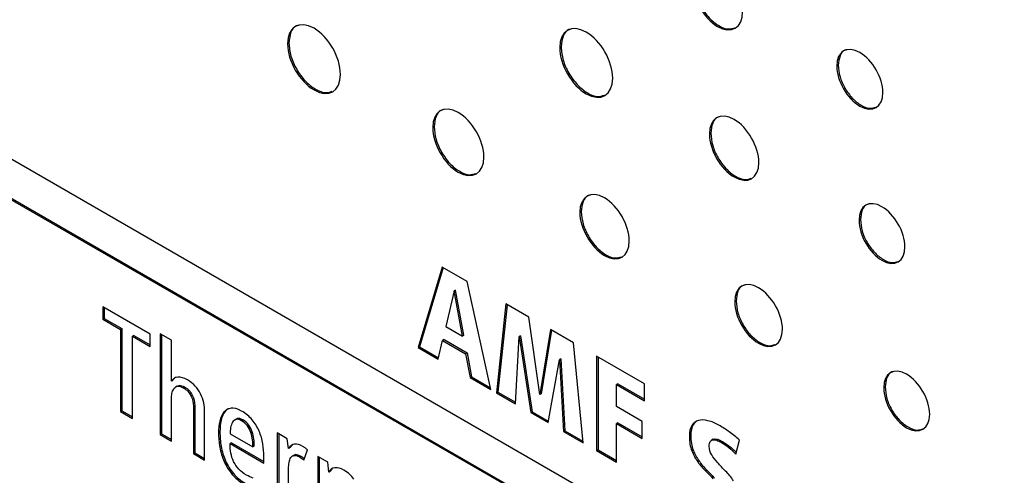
# Model space of a CAD drawing. Header units: millimetres. Extents: x 67 to 392, y 52 to 248.
# Tile 28 of 40: x 354 to 367, y 176 to 182. Entities that reach past the tile are written whole.
import ezdxf

# ---------------------------------------------------------------- set-up
doc = ezdxf.new("R2010")
doc.units = ezdxf.units.MM

msp = doc.modelspace()

# ---------------------------------------------------------------- linework, layer by layer
at = {"color": 7, "linetype": 'Continuous', "lineweight": 25}
for p, q in [((366.801, 172.714), (327.325, 195.502)), ((327.325, 194.968), (366.801, 172.18)), ((327.343, 194.979), (366.819, 172.19)), ((357.436, 181.747), (357.418, 181.736)), ((361.006, 181.696), (360.988, 181.686)), ((364.64, 181.456), (364.622, 181.445)), ((359.34, 180.648), (359.322, 180.637)), ((362.969, 180.563), (362.951, 180.553)), ((361.269, 179.534), (361.251, 179.524)), ((364.931, 179.431), (364.913, 179.42)), ((359.444, 178.807), (359.13, 177.749)), ((359.457, 178.8), (359.148, 177.76)), ((359.772, 178.618), (359.444, 178.807)), ((360.086, 177.198), (359.772, 178.618)), ((359.602, 178.495), (359.494, 178.026)), ((359.619, 178.505), (359.602, 178.495)), ((359.711, 177.901), (359.602, 178.495)), ((359.729, 177.911), (359.619, 178.505)), ((363.301, 178.361), (363.283, 178.351)), ((355.616, 177.924), (354.995, 178.283)), ((354.995, 178.283), (354.995, 178.123)), ((355.013, 178.272), (355.013, 178.133)), ((360.283, 178.322), (360.158, 177.156)), ((360.299, 178.313), (360.176, 177.166)), ((360.584, 178.149), (360.283, 178.322)), ((355.013, 178.133), (354.995, 178.123)), ((354.995, 178.123), (355.227, 177.989)), ((355.013, 178.133), (355.244, 177.999)), ((360.727, 177.132), (360.584, 178.149)), ((355.244, 177.999), (355.227, 177.989)), ((355.227, 177.989), (355.227, 176.91)), ((355.244, 177.999), (355.244, 176.92)), ((359.494, 178.026), (359.711, 177.901)), ((360.867, 177.985), (360.727, 177.132)), ((360.882, 177.977), (360.745, 177.142)), ((361.168, 177.811), (360.867, 177.985)), ((355.402, 177.908), (355.384, 177.898)), ((355.384, 176.819), (355.384, 177.898)), ((355.384, 177.898), (355.616, 177.764)), ((355.402, 177.908), (355.616, 177.785)), ((355.616, 177.764), (355.616, 177.924)), ((355.897, 177.845), (355.749, 177.931)), ((355.749, 177.931), (355.749, 176.608)), ((355.767, 177.92), (355.767, 176.619)), ((355.897, 177.31), (355.897, 177.845)), ((359.394, 177.597), (359.452, 177.844)), ((359.47, 177.854), (359.452, 177.844)), ((359.452, 177.844), (359.754, 177.669)), ((359.47, 177.854), (359.772, 177.68)), ((359.729, 177.911), (359.711, 177.901)), ((360.406, 177.013), (360.457, 177.895)), ((360.475, 177.905), (360.457, 177.895)), ((360.457, 177.895), (360.608, 176.896)), ((360.475, 177.905), (360.626, 176.906)), ((359.148, 177.76), (359.13, 177.749)), ((359.13, 177.749), (359.394, 177.597)), ((359.148, 177.76), (359.398, 177.615)), ((361.294, 176.5), (361.168, 177.811)), ((359.772, 177.68), (359.754, 177.669)), ((359.754, 177.669), (359.812, 177.355)), ((359.772, 177.68), (359.83, 177.366)), ((360.834, 176.766), (360.983, 177.591)), ((361.001, 177.602), (360.983, 177.591)), ((360.983, 177.591), (361.036, 176.649)), ((361.001, 177.602), (361.054, 176.659)), ((362.1, 177.274), (361.472, 177.636)), ((361.472, 177.636), (361.472, 176.397)), ((361.49, 177.626), (361.49, 176.407)), ((355.915, 177.321), (355.897, 177.31)), ((359.83, 177.366), (359.812, 177.355)), ((359.812, 177.355), (360.086, 177.198)), ((359.83, 177.366), (360.08, 177.221)), ((355.972, 177.244), (355.95, 177.231)), ((355.999, 177.252), (355.981, 177.242)), ((356.068, 177.233), (356.05, 177.222)), ((361.749, 177.274), (361.731, 177.264)), ((361.731, 176.976), (361.731, 177.264)), ((361.731, 177.264), (362.1, 177.051)), ((361.749, 177.274), (362.1, 177.072)), ((362.1, 177.051), (362.1, 177.274)), ((365.255, 177.233), (365.237, 177.223)), ((355.897, 176.523), (355.897, 177.095)), ((356.169, 177.126), (356.151, 177.116)), ((360.176, 177.166), (360.158, 177.156)), ((360.158, 177.156), (360.406, 177.013)), ((360.176, 177.166), (360.407, 177.033)), ((360.745, 177.142), (360.727, 177.132)), ((355.244, 176.92), (355.227, 176.91)), ((355.244, 176.92), (355.384, 176.84)), ((356.201, 176.99), (356.184, 176.98)), ((356.184, 176.98), (356.184, 176.358)), ((356.201, 176.99), (356.201, 176.368)), ((362.071, 176.78), (361.731, 176.976)), ((355.227, 176.91), (355.384, 176.819)), ((356.331, 176.272), (356.331, 176.906)), ((356.548, 176.796), (356.53, 176.785)), ((356.601, 176.912), (356.583, 176.901)), ((356.748, 176.812), (356.725, 176.799)), ((356.761, 176.817), (356.743, 176.807)), ((356.761, 176.817), (356.746, 176.809)), ((356.832, 176.801), (356.814, 176.79)), ((360.626, 176.906), (360.608, 176.896)), ((360.608, 176.896), (360.834, 176.766)), ((360.626, 176.906), (360.837, 176.785)), ((356.909, 176.732), (356.891, 176.722)), ((361.054, 176.659), (361.036, 176.649)), ((361.054, 176.659), (361.292, 176.522)), ((361.749, 176.763), (361.731, 176.753)), ((361.731, 176.248), (361.731, 176.753)), ((361.731, 176.753), (362.071, 176.557)), ((361.749, 176.763), (362.071, 176.578)), ((362.071, 176.557), (362.071, 176.78)), ((362.739, 176.737), (362.721, 176.726)), ((355.767, 176.619), (355.749, 176.608)), ((355.749, 176.608), (355.897, 176.523)), ((355.767, 176.619), (355.897, 176.544)), ((356.531, 176.644), (356.513, 176.633)), ((356.665, 176.619), (356.964, 176.446)), ((356.954, 176.644), (356.936, 176.634)), ((356.976, 176.548), (356.958, 176.537)), ((357.414, 176.554), (357.284, 176.629)), ((357.284, 176.629), (357.284, 175.722)), ((357.302, 176.618), (357.302, 175.733)), ((357.429, 176.426), (357.414, 176.554)), ((361.036, 176.649), (361.294, 176.5)), ((362.706, 176.592), (362.688, 176.581)), ((363, 176.546), (362.977, 176.533)), ((363.014, 176.55), (362.996, 176.54)), ((362.998, 176.544), (363.014, 176.55)), ((363.065, 176.543), (363.047, 176.533)), ((363.299, 176.351), (363.346, 176.536)), ((356.548, 176.452), (356.53, 176.442)), ((356.682, 176.501), (356.665, 176.49)), ((356.665, 176.49), (357.108, 176.234)), ((356.682, 176.501), (357.108, 176.255)), ((356.982, 176.456), (356.964, 176.446)), ((357.447, 176.437), (357.429, 176.426)), ((357.476, 176.468), (357.447, 176.437)), ((357.633, 176.271), (357.679, 176.406)), ((361.49, 176.407), (361.472, 176.397)), ((361.49, 176.407), (361.731, 176.268)), ((362.738, 176.405), (362.72, 176.395)), ((363.126, 176.514), (363.108, 176.504)), ((363.224, 176.448), (363.206, 176.437)), ((356.201, 176.368), (356.184, 176.358)), ((356.184, 176.358), (356.331, 176.272)), ((356.201, 176.368), (356.331, 176.293)), ((357.108, 176.234), (357.108, 176.318)), ((357.503, 176.339), (357.48, 176.326)), ((357.501, 176.337), (357.522, 176.345)), ((357.522, 176.345), (357.504, 176.334)), ((357.593, 176.324), (357.575, 176.314)), ((357.945, 176.247), (357.815, 176.322)), ((357.815, 176.322), (357.815, 175.416)), ((357.833, 176.312), (357.833, 175.426)), ((361.472, 176.397), (361.731, 176.248)), ((356.605, 176.265), (356.587, 176.255)), ((357.432, 175.637), (357.432, 176.163)), ((357.959, 176.116), (357.945, 176.247)), ((358.001, 176.158), (357.977, 176.127)), ((362.816, 176.26), (362.798, 176.25)), ((362.917, 176.142), (362.899, 176.132)), ((356.707, 176.099), (356.689, 176.089)), ((357.977, 176.127), (357.959, 176.116))]:
    msp.add_line(p, q, dxfattribs=at)
for points, knots in [([(362.727, 182.539), (362.727, 182.327), (362.875, 182.07), (363.057, 181.964), (363.24, 181.859), (363.387, 181.946), (363.387, 182.158)], [2, 2, 2, 2, 3, 3, 3, 4, 4, 4, 4]), ([(362.745, 182.55), (362.75, 182.496), (362.76, 182.389), (362.836, 182.219), (362.945, 182.07), (363.075, 181.966), (363.197, 181.919), (363.257, 181.939), (363.283, 181.947)], [0, 0, 0, 0, 0.177611, 0.348597, 0.519071, 0.695425, 0.871678, 1, 1, 1, 1]), ([(358.112, 181.335), (358.112, 181.558), (357.957, 181.83), (357.765, 181.94), (357.573, 182.051), (357.418, 181.959), (357.418, 181.736)], [0, 0, 0, 0, 1, 1, 1, 2, 2, 2, 2]), ([(357.564, 181.979), (357.555, 181.978), (357.508, 181.97), (357.453, 181.894), (357.442, 181.796), (357.436, 181.747)], [0, 0, 0, 0, 0.1044334, 0.544017, 1, 1, 1, 1]), ([(361.683, 181.285), (361.683, 181.508), (361.527, 181.779), (361.336, 181.89), (361.144, 182), (360.988, 181.909), (360.988, 181.686)], [0, 0, 0, 0, 1, 1, 1, 2, 2, 2, 2]), ([(361.134, 181.929), (361.125, 181.927), (361.079, 181.92), (361.024, 181.843), (361.012, 181.746), (361.006, 181.696)], [0, 0, 0, 0, 0.103661, 0.543572, 1, 1, 1, 1]), ([(357.418, 181.736), (357.418, 181.513), (357.573, 181.243), (357.765, 181.132), (357.957, 181.021), (358.112, 181.112), (358.112, 181.335)], [2, 2, 2, 2, 3, 3, 3, 4, 4, 4, 4]), ([(357.436, 181.747), (357.441, 181.69), (357.452, 181.578), (357.532, 181.399), (357.646, 181.243), (357.782, 181.133), (357.912, 181.083), (357.976, 181.105), (358.003, 181.114)], [0, 0, 0, 0, 0.177117, 0.347681, 0.517761, 0.693675, 0.869486, 1, 1, 1, 1]), ([(361.006, 181.696), (361.012, 181.639), (361.022, 181.527), (361.102, 181.348), (361.216, 181.192), (361.353, 181.082), (361.483, 181.033), (361.546, 181.054), (361.573, 181.063)], [0, 0, 0, 0, 0.177269, 0.347929, 0.518061, 0.693921, 0.869673, 1, 1, 1, 1]), ([(365.226, 181.097), (365.226, 181.291), (365.091, 181.526), (364.924, 181.622), (364.757, 181.718), (364.622, 181.639), (364.622, 181.445)], [2, 2, 2, 2, 3, 3, 3, 4, 4, 4, 4]), ([(360.988, 181.686), (360.988, 181.462), (361.144, 181.192), (361.336, 181.081), (361.527, 180.971), (361.683, 181.062), (361.683, 181.285)], [2, 2, 2, 2, 3, 3, 3, 4, 4, 4, 4]), ([(364.754, 181.658), (364.746, 181.657), (364.704, 181.651), (364.655, 181.584), (364.645, 181.499), (364.64, 181.456)], [0, 0, 0, 0, 0.116595, 0.549962, 1, 1, 1, 1]), ([(364.622, 181.445), (364.622, 181.251), (364.757, 181.016), (364.924, 180.92), (365.091, 180.824), (365.226, 180.903), (365.226, 181.097)], [0, 0, 0, 0, 1, 1, 1, 2, 2, 2, 2]), ([(364.64, 181.456), (364.645, 181.406), (364.654, 181.309), (364.724, 181.153), (364.823, 181.017), (364.941, 180.922), (365.053, 180.879), (365.107, 180.897), (365.129, 180.905)], [0, 0, 0, 0, 0.1782989, 0.3499413, 0.5210712, 0.6981387, 0.8750517, 1, 1, 1, 1]), ([(359.993, 180.25), (359.993, 180.465), (359.843, 180.728), (359.657, 180.835), (359.472, 180.942), (359.322, 180.853), (359.322, 180.637)], [2, 2, 2, 2, 3, 3, 3, 4, 4, 4, 4]), ([(359.464, 180.873), (359.455, 180.871), (359.41, 180.864), (359.356, 180.79), (359.345, 180.696), (359.34, 180.648)], [0, 0, 0, 0, 0.1073788, 0.5455667, 1, 1, 1, 1]), ([(363.6, 180.178), (363.6, 180.387), (363.454, 180.64), (363.275, 180.744), (363.096, 180.847), (362.951, 180.761), (362.951, 180.553)], [0, 0, 0, 0, 1, 1, 1, 2, 2, 2, 2]), ([(363.09, 180.781), (363.081, 180.78), (363.037, 180.773), (362.985, 180.701), (362.974, 180.61), (362.969, 180.563)], [0, 0, 0, 0, 0.110355, 0.546967, 1, 1, 1, 1]), ([(359.322, 180.637), (359.322, 180.421), (359.472, 180.16), (359.657, 180.053), (359.843, 179.946), (359.993, 180.034), (359.993, 180.25)], [0, 0, 0, 0, 1, 1, 1, 2, 2, 2, 2]), ([(359.34, 180.648), (359.345, 180.593), (359.355, 180.485), (359.432, 180.311), (359.542, 180.16), (359.675, 180.054), (359.8, 180.006), (359.861, 180.027), (359.887, 180.035)], [0, 0, 0, 0, 0.177362, 0.348176, 0.518504, 0.694655, 0.87069, 1, 1, 1, 1]), ([(362.951, 180.553), (362.951, 180.344), (363.096, 180.092), (363.275, 179.989), (363.454, 179.885), (363.6, 179.97), (363.6, 180.178)], [2, 2, 2, 2, 3, 3, 3, 4, 4, 4, 4]), ([(362.969, 180.563), (362.974, 180.51), (362.984, 180.406), (363.058, 180.238), (363.165, 180.093), (363.292, 179.99), (363.413, 179.944), (363.472, 179.963), (363.497, 179.972)], [0, 0, 0, 0, 0.177673, 0.34869, 0.519132, 0.695238, 0.871665, 1, 1, 1, 1]), ([(361.9, 179.149), (361.9, 179.357), (361.754, 179.611), (361.575, 179.714), (361.396, 179.817), (361.251, 179.732), (361.251, 179.524)], [2, 2, 2, 2, 3, 3, 3, 4, 4, 4, 4]), ([(361.39, 179.752), (361.381, 179.75), (361.337, 179.743), (361.285, 179.672), (361.274, 179.58), (361.269, 179.534)], [0, 0, 0, 0, 0.109953, 0.546825, 1, 1, 1, 1]), ([(365.516, 179.072), (365.516, 179.266), (365.381, 179.501), (365.214, 179.598), (365.048, 179.694), (364.913, 179.614), (364.913, 179.42)], [2, 2, 2, 2, 3, 3, 3, 4, 4, 4, 4]), ([(365.045, 179.633), (365.036, 179.632), (364.995, 179.626), (364.946, 179.559), (364.936, 179.474), (364.931, 179.431)], [0, 0, 0, 0, 0.1167616, 0.5501875, 1, 1, 1, 1]), ([(361.251, 179.524), (361.251, 179.315), (361.396, 179.062), (361.575, 178.959), (361.754, 178.856), (361.9, 178.941), (361.9, 179.149)], [0, 0, 0, 0, 1, 1, 1, 2, 2, 2, 2]), ([(361.269, 179.534), (361.274, 179.481), (361.284, 179.376), (361.359, 179.209), (361.465, 179.063), (361.593, 178.96), (361.713, 178.914), (361.772, 178.934), (361.797, 178.942)], [0, 0, 0, 0, 0.177635, 0.348767, 0.519407, 0.695778, 0.872034, 1, 1, 1, 1]), ([(364.913, 179.42), (364.913, 179.226), (365.048, 178.991), (365.214, 178.895), (365.381, 178.799), (365.516, 178.878), (365.516, 179.072)], [0, 0, 0, 0, 1, 1, 1, 2, 2, 2, 2]), ([(364.931, 179.431), (364.936, 179.381), (364.945, 179.284), (365.014, 179.128), (365.113, 178.993), (365.232, 178.898), (365.343, 178.855), (365.398, 178.873), (365.42, 178.88)], [0, 0, 0, 0, 0.178255, 0.349898, 0.52097, 0.697608, 0.874532, 1, 1, 1, 1]), ([(363.909, 177.989), (363.909, 178.19), (363.769, 178.435), (363.596, 178.534), (363.423, 178.634), (363.283, 178.552), (363.283, 178.351)], [2, 2, 2, 2, 3, 3, 3, 4, 4, 4, 4]), ([(363.418, 178.571), (363.409, 178.57), (363.366, 178.563), (363.316, 178.494), (363.306, 178.406), (363.301, 178.361)], [0, 0, 0, 0, 0.113247, 0.548531, 1, 1, 1, 1]), ([(363.283, 178.351), (363.283, 178.15), (363.423, 177.905), (363.596, 177.806), (363.769, 177.706), (363.909, 177.788), (363.909, 177.989)], [0, 0, 0, 0, 1, 1, 1, 2, 2, 2, 2]), ([(363.301, 178.361), (363.305, 178.31), (363.315, 178.209), (363.387, 178.047), (363.49, 177.906), (363.613, 177.807), (363.729, 177.763), (363.786, 177.782), (363.809, 177.79)], [0, 0, 0, 0, 0.177901, 0.349341, 0.520292, 0.696974, 0.873618, 1, 1, 1, 1]), ([(365.84, 176.874), (365.84, 177.068), (365.705, 177.303), (365.538, 177.4), (365.372, 177.496), (365.237, 177.416), (365.237, 177.223)], [0, 0, 0, 0, 1, 1, 1, 2, 2, 2, 2]), ([(365.369, 177.436), (365.36, 177.434), (365.318, 177.428), (365.27, 177.361), (365.26, 177.276), (365.255, 177.233)], [0, 0, 0, 0, 0.116934, 0.550428, 1, 1, 1, 1]), ([(355.952, 177.358), (355.949, 177.357), (355.932, 177.353), (355.923, 177.335), (355.915, 177.321)], [0, 0, 0, 0, 0.1639994, 1, 1, 1, 1]), ([(355.97, 177.242), (355.972, 177.243), (355.98, 177.249), (355.99, 177.251), (355.999, 177.252)], [0, 0, 0, 0, 0.205996, 1, 1, 1, 1]), ([(365.237, 177.223), (365.237, 177.029), (365.372, 176.794), (365.538, 176.697), (365.705, 176.601), (365.84, 176.681), (365.84, 176.874)], [2, 2, 2, 2, 3, 3, 3, 4, 4, 4, 4]), ([(365.255, 177.233), (365.259, 177.184), (365.268, 177.086), (365.338, 176.931), (365.437, 176.795), (365.556, 176.7), (365.667, 176.657), (365.721, 176.675), (365.744, 176.682)], [0, 0, 0, 0, 0.1781605, 0.3498681, 0.5210941, 0.6980708, 0.8750208, 1, 1, 1, 1]), ([(356.642, 176.946), (356.64, 176.945), (356.624, 176.939), (356.612, 176.925), (356.601, 176.912)], [0, 0, 0, 0, 0.097276, 1, 1, 1, 1]), ([(363.224, 176.448), (363.242, 176.433), (363.27, 176.41), (363.296, 176.383), (363.305, 176.374)], [0, 0, 0, 0, 0.6468903, 1, 1, 1, 1]), ([(357.593, 176.324), (357.604, 176.318), (357.62, 176.308), (357.635, 176.295), (357.64, 176.291)], [0, 0, 0, 0, 0.689692, 1, 1, 1, 1])]:
    msp.add_open_spline(points, degree=3, knots=knots, dxfattribs=at)
for points in [[(355.981, 177.362), (355.942, 177.361), (355.914, 177.344), (355.897, 177.31)], [(356.105, 177.326), (356.061, 177.352), (356.019, 177.364), (355.981, 177.362)], [(356.206, 177.244), (356.177, 177.277), (356.143, 177.304), (356.105, 177.326)], [(355.906, 177.163), (355.912, 177.185), (355.921, 177.203), (355.933, 177.217)], [(355.933, 177.217), (355.946, 177.231), (355.962, 177.239), (355.981, 177.242)], [(355.981, 177.242), (356, 177.244), (356.023, 177.238), (356.05, 177.222)], [(355.999, 177.252), (356.018, 177.254), (356.041, 177.248), (356.068, 177.233)], [(356.05, 177.222), (356.095, 177.196), (356.129, 177.161), (356.151, 177.116)], [(356.068, 177.233), (356.113, 177.207), (356.147, 177.171), (356.169, 177.126)], [(356.277, 177.141), (356.259, 177.178), (356.235, 177.212), (356.206, 177.244)], [(355.897, 177.095), (355.897, 177.118), (355.9, 177.141), (355.906, 177.163)], [(356.151, 177.116), (356.173, 177.071), (356.184, 177.026), (356.184, 176.98)], [(356.169, 177.126), (356.191, 177.081), (356.201, 177.036), (356.201, 176.99)], [(356.318, 177.026), (356.309, 177.066), (356.295, 177.105), (356.277, 177.141)], [(356.331, 176.906), (356.331, 176.945), (356.327, 176.985), (356.318, 177.026)], [(356.677, 176.954), (356.638, 176.948), (356.607, 176.931), (356.583, 176.901)], [(356.814, 176.917), (356.76, 176.948), (356.715, 176.96), (356.677, 176.954)], [(356.954, 176.801), (356.917, 176.846), (356.87, 176.885), (356.814, 176.917)], [(356.583, 176.901), (356.559, 176.872), (356.541, 176.833), (356.53, 176.785)], [(356.548, 176.796), (356.537, 176.748), (356.531, 176.697), (356.531, 176.644)], [(356.601, 176.912), (356.577, 176.882), (356.559, 176.844), (356.548, 176.796)], [(356.743, 176.807), (356.724, 176.801), (356.708, 176.788), (356.697, 176.769)], [(356.814, 176.79), (356.785, 176.807), (356.761, 176.812), (356.743, 176.807)], [(356.832, 176.801), (356.803, 176.818), (356.779, 176.823), (356.761, 176.817)], [(356.891, 176.722), (356.871, 176.75), (356.845, 176.772), (356.814, 176.79)], [(356.909, 176.732), (356.889, 176.76), (356.863, 176.783), (356.832, 176.801)], [(357.045, 176.654), (357.022, 176.706), (356.992, 176.756), (356.954, 176.801)], [(362.808, 176.793), (362.772, 176.782), (362.743, 176.76), (362.721, 176.726)], [(362.932, 176.79), (362.885, 176.802), (362.844, 176.803), (362.808, 176.793)], [(363.076, 176.731), (363.027, 176.759), (362.979, 176.779), (362.932, 176.79)], [(356.53, 176.785), (356.519, 176.737), (356.513, 176.687), (356.513, 176.633)], [(356.672, 176.699), (356.667, 176.671), (356.665, 176.644), (356.665, 176.619)], [(356.697, 176.769), (356.685, 176.75), (356.677, 176.726), (356.672, 176.699)], [(356.936, 176.634), (356.926, 176.665), (356.91, 176.695), (356.891, 176.722)], [(356.954, 176.644), (356.944, 176.675), (356.928, 176.705), (356.909, 176.732)], [(362.721, 176.726), (362.699, 176.693), (362.688, 176.644), (362.688, 176.581)], [(362.739, 176.737), (362.717, 176.703), (362.706, 176.655), (362.706, 176.592)], [(362.772, 176.775), (362.76, 176.764), (362.749, 176.752), (362.739, 176.737)], [(363.212, 176.643), (363.167, 176.675), (363.122, 176.704), (363.076, 176.731)], [(356.513, 176.633), (356.513, 176.57), (356.519, 176.506), (356.53, 176.442)], [(356.531, 176.644), (356.531, 176.581), (356.537, 176.517), (356.548, 176.452)], [(356.958, 176.537), (356.954, 176.57), (356.947, 176.602), (356.936, 176.634)], [(356.976, 176.548), (356.972, 176.58), (356.965, 176.612), (356.954, 176.644)], [(356.964, 176.446), (356.964, 176.474), (356.962, 176.505), (356.958, 176.537)], [(356.982, 176.456), (356.982, 176.485), (356.98, 176.515), (356.976, 176.548)], [(357.094, 176.488), (357.084, 176.545), (357.068, 176.601), (357.045, 176.654)], [(362.688, 176.581), (362.688, 176.511), (362.699, 176.449), (362.72, 176.395)], [(362.706, 176.592), (362.706, 176.521), (362.717, 176.459), (362.738, 176.405)], [(362.962, 176.516), (362.97, 176.53), (362.982, 176.538), (362.996, 176.54)], [(362.996, 176.54), (363.011, 176.542), (363.028, 176.54), (363.047, 176.533)], [(363.014, 176.55), (363.029, 176.552), (363.046, 176.55), (363.065, 176.543)], [(363.047, 176.533), (363.066, 176.526), (363.087, 176.516), (363.108, 176.504)], [(363.065, 176.543), (363.084, 176.537), (363.105, 176.527), (363.126, 176.514)], [(363.346, 176.536), (363.301, 176.575), (363.256, 176.611), (363.212, 176.643)], [(356.53, 176.442), (356.541, 176.377), (356.56, 176.315), (356.587, 176.255)], [(356.548, 176.452), (356.559, 176.387), (356.578, 176.325), (356.605, 176.265)], [(356.675, 176.366), (356.668, 176.406), (356.665, 176.447), (356.665, 176.49)], [(357.108, 176.318), (357.108, 176.374), (357.104, 176.43), (357.094, 176.488)], [(357.511, 176.483), (357.481, 176.479), (357.453, 176.46), (357.429, 176.426)], [(357.62, 176.452), (357.578, 176.476), (357.542, 176.486), (357.511, 176.483)], [(357.65, 176.432), (357.637, 176.44), (357.627, 176.447), (357.62, 176.452)], [(357.679, 176.406), (357.672, 176.414), (357.662, 176.422), (357.65, 176.432)], [(362.738, 176.405), (362.758, 176.352), (362.784, 176.303), (362.816, 176.26)], [(362.949, 176.453), (362.949, 176.481), (362.953, 176.503), (362.962, 176.516)], [(362.981, 176.342), (362.96, 176.376), (362.949, 176.413), (362.949, 176.453)], [(363.108, 176.504), (363.141, 176.485), (363.174, 176.463), (363.206, 176.437)], [(363.126, 176.514), (363.159, 176.495), (363.192, 176.473), (363.224, 176.448)], [(363.206, 176.437), (363.238, 176.412), (363.269, 176.383), (363.299, 176.351)], [(356.711, 176.254), (356.694, 176.29), (356.682, 176.327), (356.675, 176.366)], [(357.438, 176.243), (357.443, 176.269), (357.45, 176.289), (357.461, 176.306)], [(357.461, 176.306), (357.471, 176.322), (357.486, 176.331), (357.504, 176.334)], [(357.504, 176.334), (357.522, 176.337), (357.546, 176.331), (357.575, 176.314)], [(357.522, 176.345), (357.54, 176.348), (357.564, 176.341), (357.593, 176.324)], [(357.575, 176.314), (357.594, 176.303), (357.614, 176.289), (357.633, 176.271)], [(362.72, 176.395), (362.741, 176.341), (362.766, 176.293), (362.798, 176.25)], [(363.061, 176.237), (363.029, 176.272), (363.002, 176.307), (362.981, 176.342)], [(356.587, 176.255), (356.613, 176.195), (356.647, 176.14), (356.689, 176.089)], [(356.605, 176.265), (356.631, 176.206), (356.665, 176.15), (356.707, 176.099)], [(356.778, 176.156), (356.751, 176.187), (356.728, 176.219), (356.711, 176.254)], [(356.88, 176.076), (356.839, 176.1), (356.805, 176.126), (356.778, 176.156)], [(357.432, 176.163), (357.432, 176.191), (357.434, 176.218), (357.438, 176.243)], [(358.039, 176.172), (358.002, 176.169), (357.975, 176.15), (357.959, 176.116)], [(358.156, 176.142), (358.115, 176.166), (358.076, 176.176), (358.039, 176.172)], [(358.233, 176.086), (358.211, 176.106), (358.186, 176.125), (358.156, 176.142)], [(362.798, 176.25), (362.829, 176.206), (362.863, 176.167), (362.899, 176.132)], [(362.816, 176.26), (362.847, 176.217), (362.881, 176.177), (362.917, 176.142)], [(362.917, 176.142), (362.953, 176.107), (362.987, 176.072), (363.018, 176.037)], [(363.164, 176.127), (363.127, 176.165), (363.092, 176.202), (363.061, 176.237)], [(356.689, 176.089), (356.732, 176.038), (356.784, 175.994), (356.846, 175.958)], [(356.707, 176.099), (356.75, 176.048), (356.802, 176.005), (356.864, 175.969)], [(356.966, 176.037), (356.937, 176.047), (356.908, 176.06), (356.88, 176.076)], [(358.288, 176.024), (358.273, 176.046), (358.254, 176.067), (358.233, 176.086)], [(362.899, 176.132), (362.935, 176.097), (362.969, 176.062), (363, 176.027)], [(363.268, 176.002), (363.236, 176.047), (363.202, 176.089), (363.164, 176.127)]]:
    msp.add_open_spline(points, degree=3, dxfattribs=at)

doc.saveas('drawing.dxf')
